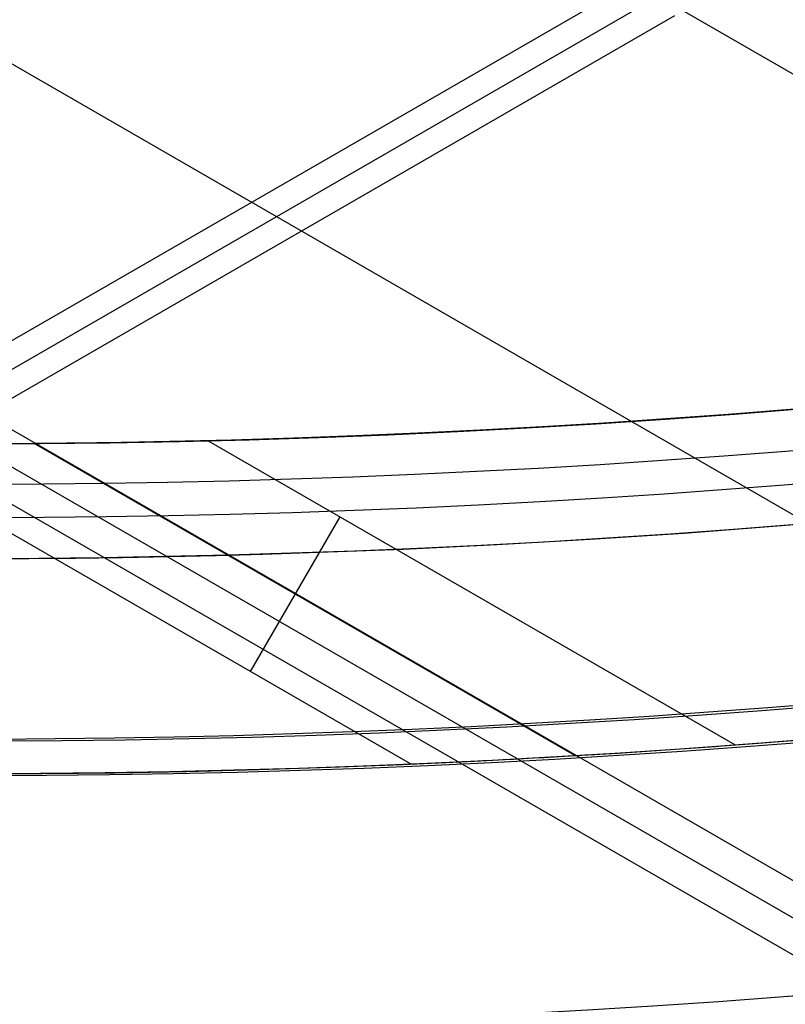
# Model space of a CAD drawing. Extents: x 12963 to 14406, y -2067 to -815.
# Tile 8 of 68: x 13684.5 to 13689.83, y -1689.68 to -1682.81. Entities that reach past the tile are written whole.
import ezdxf

# ---------------------------------------------------------------- set-up
doc = ezdxf.new("R2010")
doc.units = 0
doc.layers.get('0').update_dxf_attribs({"linetype": 'CONTINUOUS'})
doc.layers.add('COLOR', color=7, linetype='CONTINUOUS')

msp = doc.modelspace()

# ---------------------------------------------------------------- linework, layer by layer
for p, q in [((13682.56200385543, -1678.963939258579, 77.3253955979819), (14349.36186909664, -2063.941020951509, 77.32539559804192)), ((13681.23228495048, -1681.267079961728, 77.69572885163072), (14347.1917246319, -2065.758941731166, 77.69572885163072)), ((13027.25572412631, -2064.47933739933, 50.38835026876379), (13688.89009692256, -1682.484554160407, 50.38835026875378)), ((13688.97710943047, -1682.635264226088, 51.14213535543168), (13027.34273662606, -2064.630047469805, 51.14213535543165)), ((13027.42974912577, -2064.780757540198, 51.89592044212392), (13689.0641219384, -1682.785974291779, 51.89592044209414)), ((14341.76188989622, -2065.175377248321, 80.01480223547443), (13680.12751710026, -1683.180594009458, 80.01480223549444)), ((14341.64941436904, -2065.370190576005, 79.04043217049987), (13680.01504157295, -1683.375407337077, 79.04043217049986)), ((14341.53693884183, -2065.565003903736, 78.06606210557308), (13679.90256604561, -1683.570220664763, 78.06606210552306)), ((13687.22248664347, -1688.002173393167, 77.6114496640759), (13683.35212230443, -1685.767617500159, 77.6114496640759)), ((13688.36703550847, -1687.943535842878, 80.31020187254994), (13684.60040345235, -1685.768869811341, 80.31020187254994)), ((13685.81222257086, -1685.749070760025, 83.00895408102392), (13689.48400569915, -1687.868975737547, 83.00895408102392)), ((13686.72959202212, -1686.278714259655, 83.00895408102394), (13686.10653598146, -1687.357878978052, 77.61144966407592))]:
    msp.add_line(p, q)
at = {"extrusion": (0.112475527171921, 0.194813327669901, 0.9743700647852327)}
msp.add_lwpolyline([(-12693.92521337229, -5351.365580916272), (-12694.43576296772, -5351.056612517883), (-12694.94430877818, -5350.742947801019), (-12695.45079038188, -5350.424605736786), (-12695.95514755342, -5350.101606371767), (-12696.45732028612, -5349.773970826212), (-12696.9572488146, -5349.441721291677), (-12697.45487363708, -5349.104881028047), (-12697.95013553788, -5348.763474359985), (-12698.44297560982, -5348.417526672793), (-12698.93333527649, -5348.067064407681), (-12699.42115631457, -5347.712115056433), (-12699.90638087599, -5347.352707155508), (-12700.38895150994, -5346.988870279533), (-12700.86881118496, -5346.620635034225), (-12701.34590331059, -5346.248033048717), (-12701.82017175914, -5345.871096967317), (-12702.29156088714, -5345.489860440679), (-12702.76001555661, -5345.104358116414), (-12703.22548115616, -5344.714625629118), (-12703.68790362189, -5344.320699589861), (-12704.14722945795, -5343.922617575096), (-12704.60340575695, -5343.52041811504), (-12705.05638022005, -5343.114140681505), (-12705.5061011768, -5342.703825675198), (-12705.95251760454, -5342.289514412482), (-12706.39557914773, -5341.871249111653), (-12706.83523613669, -5341.449072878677), (-12707.27143960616, -5341.023029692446), (-12707.70414131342, -5340.59316438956), (-12708.13329375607, -5340.159522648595), (-12708.55885018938, -5339.722150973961), (-12708.98076464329, -5339.281096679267), (-12709.39899193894, -5338.836407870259), (-12709.81348770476, -5338.388133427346), (-12710.22420839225, -5337.936322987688), (-12710.63111129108, -5337.481026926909), (-12711.03415454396, -5337.022296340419), (-12711.43329716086, -5336.560183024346), (-12711.82849903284, -5336.094739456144), (-12712.21972094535, -5335.626018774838), (-12712.60692459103, -5335.154074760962), (-12712.99007258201, -5334.678961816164), (-12713.36912846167, -5334.200734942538), (-12713.74405671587, -5333.719449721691), (-12714.11482278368, -5333.235162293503), (-12714.48139306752, -5332.747929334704), (-12714.84373494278, -5332.257808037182), (-12715.2018167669, -5331.764856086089), (-12715.55560788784, -5331.269131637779), (-12715.90507865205, -5330.770693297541), (-12716.25020041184, -5330.269600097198), (-12716.59094553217, -5329.765911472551), (-12716.9272873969, -5329.259687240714), (-12717.25920041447, -5328.75098757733), (-12717.58666002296, -5328.23987299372), (-12717.90964269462, -5327.726404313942), (-12718.22812593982, -5327.210642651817), (-12718.54208831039, -5326.692649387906), (-12718.85150940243, -5326.172486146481), (-12719.15636985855, -5325.650214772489), (-12719.45665136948, -5325.125897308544), (-12719.75233667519, -5324.59959597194), (-12720.04340956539, -5324.071373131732), (-12720.32985487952, -5323.541291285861), (-12720.61165850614, -5323.00941303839), (-12720.88880738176, -5322.475801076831), (-12721.16128948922, -5321.940518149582), (-12721.42909385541, -5321.403627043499), (-12721.69221054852, -5320.865190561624), (-12721.95063067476, -5320.325271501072), (-12722.20434637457, -5319.783932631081), (-12722.45335081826, -5319.241236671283), (-12722.69763820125, -5318.697246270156), (-12722.9372037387, -5318.152023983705), (-12723.17204365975, -5317.605632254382), (-12723.40215520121, -5317.058133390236), (-12723.62753660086, -5316.509589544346), (-12723.84818709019, -5315.960062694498), (-12724.06410688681, -5315.409614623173), (-12724.27529718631, -5314.858306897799), (-12724.48176015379, -5314.306200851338), (-12724.68349891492, -5313.753357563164), (-12724.8805175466, -5313.199837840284), (-12725.07282106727, -5312.645702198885), (-12725.26041542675, -5312.091010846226), (-12725.44330749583, -5311.535823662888), (-12725.62150505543, -5310.980200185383), (-12725.79501678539, -5310.424199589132), (-12725.96385225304, -5309.867880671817), (-12726.12802190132, -5309.311301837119), (-12726.28753703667, -5308.754521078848), (-12726.44240981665, -5308.197595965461), (-12726.59265323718, -5307.640583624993), (-12726.73828111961, -5307.083540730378), (-12726.87930809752, -5306.526523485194), (-12727.01574960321, -5305.969587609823), (-12727.14762185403, -5305.41278832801), (-12727.2749418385, -5304.856180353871), (-12727.39772730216, -5304.299817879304), (-12727.5159967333, -5303.74375456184), (-12727.6297693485, -5303.188043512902), (-12727.73906507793, -5302.632737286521), (-12727.84390455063, -5302.07788786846), (-12727.94430907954, -5301.523546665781), (-12728.04030064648, -5300.969764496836), (-12728.13190188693, -5300.416591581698), (-12728.21913607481, -5299.864077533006), (-12728.30202710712, -5299.312271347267), (-12728.38059948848, -5298.761221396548), (-12728.45487831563, -5298.210975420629), (-12728.52488926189, -5297.661580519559), (-12728.59065856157, -5297.113083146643), (-12728.65221299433, -5296.565529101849), (-12728.70957986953, -5296.018963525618), (-12728.76278701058, -5295.473430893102), (-12728.81186273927, -5294.9289750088), (-12728.85683586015, -5294.385639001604), (-12728.89773564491, -5293.843465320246), (-12728.93459181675, -5293.302495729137), (-12728.96743453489, -5292.762771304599), (-12728.99629437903, -5292.224332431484), (-12729.02120233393, -5291.687218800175), (-12729.04218977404, -5291.151469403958), (-12729.05928844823, -5290.617122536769), (-12729.07253046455, -5290.084215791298), (-12729.08194827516, -5289.552786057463), (-12729.0875746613, -5289.022869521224), (-12729.08944271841, -5288.494501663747), (-12729.08764350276, -5287.975960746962), (-12729.08222485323, -5287.455927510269), (-12729.07315547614, -5286.934435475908), (-12729.06040436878, -5286.411518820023), (-12729.04394083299, -5285.887212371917), (-12729.02373448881, -5285.36155161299), (-12728.99975528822, -5284.834572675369), (-12728.97197352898, -5284.306312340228), (-12728.94035986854, -5283.776808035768), (-12728.90488533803, -5283.246097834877), (-12728.8655213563, -5282.714220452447), (-12728.822239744, -5282.181215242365), (-12728.77501273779, -5281.647122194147), (-12728.72381300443, -5281.111981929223), (-12728.6686136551, -5280.575835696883), (-12728.60938825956, -5280.038725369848), (-12728.54611086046, -5279.500693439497), (-12728.47875598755, -5278.961783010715), (-12728.40729867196, -5278.422037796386), (-12728.33171446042, -5277.8815021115), (-12728.25197942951, -5277.340220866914), (-12728.16807019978, -5276.798239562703), (-12728.07996394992, -5276.255604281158), (-12727.98763843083, -5275.712361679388), (-12727.89107197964, -5275.168558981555), (-12727.79024353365, -5274.624243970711), (-12727.68513264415, -5274.079464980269), (-12727.57571949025, -5273.53427088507), (-12727.46198489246, -5272.988711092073), (-12727.34391032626, -5272.442835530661), (-12727.22147793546, -5271.896694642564), (-12727.09467054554, -5271.350339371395), (-12726.96347167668, -5270.803821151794), (-12726.82786555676, -5270.257191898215), (-12726.68783713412, -5269.710503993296), (-12726.54337209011, -5269.163810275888), (-12726.39445685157, -5268.617164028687), (-12726.24107860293, -5268.070618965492), (-12726.08322529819, -5267.524229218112), (-12725.92088567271, -5266.978049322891), (-12725.75404925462, -5266.432134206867), (-12725.58270637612, -5265.886539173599), (-12725.40684818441, -5265.341319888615), (-12725.22646665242, -5264.796532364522), (-12725.0415545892, -5264.252232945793), (-12724.85210565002, -5263.708478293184), (-12724.6581143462, -5263.165325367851), (-12724.45957605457, -5262.622831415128), (-12724.25648702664, -5262.081053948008), (-12724.04884439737, -5261.540050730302), (-12723.8366461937, -5260.999879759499), (-12723.61989134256, -5260.46059924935), (-12723.39857967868, -5259.922267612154), (-12723.17271195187, -5259.384943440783), (-12722.942289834, -5258.848685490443), (-12722.70731592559, -5258.313552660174), (-12722.46779376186, -5257.779603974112), (-12722.22372781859, -5257.246898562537), (-12721.97512351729, -5256.715495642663), (-12721.7219872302, -5256.185454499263), (-12721.46432628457, -5255.656834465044), (-12721.20214896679, -5255.129694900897), (-12720.9354645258, -5254.604095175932), (-12720.66428317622, -5254.080094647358), (-12720.38861610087, -5253.557752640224), (-12720.10847545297, -5253.037128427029), (-12719.82387435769, -5252.518281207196), (-12719.53482691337, -5252.001270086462), (-12719.24134819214, -5251.486154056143), (-12718.94345424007, -5250.972991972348), (-12718.64116207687, -5250.461842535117), (-12718.33448969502, -5249.952764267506), (-12718.02345605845, -5249.445815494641), (-12717.70808110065, -5248.94105432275), (-12717.38838572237, -5248.438538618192), (-12717.06439178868, -5247.938325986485), (-12716.73612212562, -5247.440473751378), (-12716.40360051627, -5246.945038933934), (-12716.0668516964, -5246.452078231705), (-12715.72590134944, -5245.96164799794), (-12715.38077610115, -5245.473804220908), (-12715.03150351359, -5244.988602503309), (-12714.67811207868, -5244.506098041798), (-12714.32063121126, -5244.026345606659), (-12713.95909124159, -5243.549399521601), (-12713.59352340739, -5243.075313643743), (-12713.22395984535, -5242.604141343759), (-12712.85043358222, -5242.135935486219), (-12712.4729785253, -5241.670748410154), (-12712.09162945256, -5241.208631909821), (-12711.70642200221, -5240.749637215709), (-12711.31739266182, -5240.293814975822), (-12710.92457875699, -5239.841215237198), (-12710.52801843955, -5239.391887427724), (-12710.12775067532, -5238.94588033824), (-12709.7238152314, -5238.503242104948), (-12709.31625266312, -5238.064020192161), (-12708.90510430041, -5237.628261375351), (-12708.49041223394, -5237.196011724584), (-12708.07221930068, -5236.767316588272), (-12707.65056906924, -5236.342220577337), (-12707.22550582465, -5235.920767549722), (-12706.79707455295, -5235.503000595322), (-12706.36532092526, -5235.088962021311), (-12705.93029128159, -5234.678693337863), (-12705.49203261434, -5234.27223524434), (-12705.05059255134, -5233.869627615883), (-12704.60601933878, -5233.47090949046), (-12704.15836182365, -5233.076119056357), (-12703.70766943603, -5232.685293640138), (-12703.253992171, -5232.298469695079), (-12702.79738057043, -5231.915682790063), (-12702.33788570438, -5231.53696759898), (-12701.87555915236, -5231.162357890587), (-12701.41045298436, -5230.791886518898), (-12700.94261974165, -5230.42558541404), (-12700.47211241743, -5230.063485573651), (-12699.99898443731, -5229.705617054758), (-12699.52328963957, -5229.352008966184), (-12699.04508225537, -5229.002689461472), (-12698.56441688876, -5228.657685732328), (-12698.08134849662, -5228.317024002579), (-12697.59593236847, -5227.980729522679), (-12697.10822410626, -5227.648826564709), (-12696.61827960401, -5227.321338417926), (-12696.12615502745, -5226.998287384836), (-12695.63190679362, -5226.679694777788), (-12695.13559155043, -5226.365580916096)], dxfattribs=at)
at = {"extrusion": (0.1124755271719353, 0.1948133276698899, 0.9743700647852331)}
msp.add_lwpolyline([(-12693.01435559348, -5226.365580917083), (-12693.53542520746, -5226.670372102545), (-12694.05454487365, -5226.980022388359), (-12694.57165131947, -5227.29451397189), (-12695.08668143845, -5227.613827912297), (-12695.59957231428, -5227.937944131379), (-12696.11026124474, -5228.266841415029), (-12696.61868576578, -5228.600497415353), (-12697.12478367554, -5228.938888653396), (-12697.62849305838, -5229.281990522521), (-12698.12975230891, -5229.629777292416), (-12698.62850015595, -5229.982222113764), (-12699.12467568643, -5230.339297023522), (-12699.61821836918, -5230.70097295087), (-12700.1090680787, -5231.067219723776), (-12700.5971651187, -5231.438006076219), (-12701.08245024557, -5231.813299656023), (-12701.56486469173, -5232.193067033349), (-12702.04435018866, -5232.577273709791), (-12702.52084898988, -5232.965884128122), (-12702.99430389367, -5233.358861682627), (-12703.4646582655, -5233.756168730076), (-12703.9318560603, -5234.157766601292), (-12704.39584184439, -5234.563615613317), (-12704.85656081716, -5234.973675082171), (-12705.31395883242, -5235.387903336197), (-12705.76798241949, -5235.806257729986), (-12706.21857880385, -5236.228694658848), (-12706.66569592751, -5236.655169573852), (-12707.10928246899, -5237.085636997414), (-12707.54928786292, -5237.520050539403), (-12707.98566231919, -5237.958362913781), (-12708.41835684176, -5238.400525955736), (-12708.84732324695, -5238.84649063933), (-12709.27251418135, -5239.296207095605), (-12709.69388313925, -5239.749624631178), (-12710.11138447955, -5240.206691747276), (-12710.52497344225, -5240.667356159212), (-12710.93460616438, -5241.131564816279), (-12711.34023969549, -5241.599263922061), (-12711.74183201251, -5242.070398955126), (-12712.13934203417, -5242.544914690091), (-12712.53272963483, -5243.022755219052), (-12712.92195565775, -5243.503863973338), (-12713.30698192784, -5243.988183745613), (-12713.68777126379, -5244.47565671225), (-12714.0642874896, -5244.966224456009), (-12714.43649544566, -5245.459827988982), (-12714.80436099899, -5245.956407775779), (-12715.16785105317, -5246.455903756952), (-12715.52693355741, -5246.95825537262), (-12715.88157751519, -5247.463401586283), (-12716.23175299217, -5247.971280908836), (-12716.57743112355, -5248.481831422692), (-12716.91858412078, -5248.994990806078), (-12717.25518527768, -5249.510696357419), (-12717.58720897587, -5250.02888501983), (-12717.91463068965, -5250.549493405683), (-12718.23742699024, -5251.072457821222), (-12718.55557554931, -5251.597714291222), (-12718.86905514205, -5252.125198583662), (-12719.17784564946, -5252.654846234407), (-12719.48192806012, -5253.186592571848), (-12719.78128447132, -5253.72037274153), (-12720.07589808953, -5254.256121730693), (-12720.36575323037, -5254.793774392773), (-12720.65083531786, -5255.333265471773), (-12720.93113088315, -5255.874529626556), (-12721.20662756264, -5256.417501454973), (-12721.47731409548, -5256.962115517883), (-12721.74318032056, -5257.508306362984), (-12722.00421717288, -5258.056008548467), (-12722.26041667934, -5258.605156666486), (-12722.51177195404, -5259.155685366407), (-12722.75827719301, -5259.70752937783), (-12722.99992766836, -5260.260623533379), (-12723.23671972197, -5260.814902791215), (-12723.46865075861, -5261.370302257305), (-12723.6957192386, -5261.926757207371), (-12723.91792466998, -5262.48420310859), (-12724.13526760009, -5263.042575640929), (-12724.34774960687, -5263.601810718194), (-12724.55537328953, -5264.161844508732), (-12724.75814225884, -5264.722613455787), (-12724.95606112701, -5265.284054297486), (-12725.14913549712, -5265.846104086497), (-12725.33737195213, -5266.408700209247), (-12725.52077804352, -5266.971780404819), (-12725.69936227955, -5267.535282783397), (-12725.87313411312, -5268.099145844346), (-12726.04210392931, -5268.663308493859), (-12726.20628303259, -5269.227710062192), (-12726.36568363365, -5269.792290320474), (-12726.52031883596, -5270.356989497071), (-12726.67020262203, -5270.921748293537), (-12726.81534983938, -5271.486507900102), (-12726.95577618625, -5272.05121001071), (-12727.09149819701, -5272.615796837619), (-12727.22253322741, -5273.180211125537), (-12727.34889943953, -5273.744396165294), (-12727.47061578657, -5274.308295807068), (-12727.58770199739, -5274.871854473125), (-12727.70017856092, -5275.43501717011), (-12727.80806671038, -5275.997729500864), (-12727.91138840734, -5276.559937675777), (-12728.01016632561, -5277.121588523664), (-12728.10442383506, -5277.682629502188), (-12728.1941849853, -5278.243008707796), (-12728.27947448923, -5278.802674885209), (-12728.36031770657, -5279.361577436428), (-12728.43674062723, -5279.919666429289), (-12728.50876985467, -5280.476892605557), (-12728.57643258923, -5281.03320738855), (-12728.63975661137, -5281.588562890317), (-12728.69877026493, -5282.142911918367), (-12728.75350244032, -5282.696207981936), (-12728.80398255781, -5283.248405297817), (-12728.85024055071, -5283.799458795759), (-12728.89230684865, -5284.349324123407), (-12728.9302123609, -5284.897957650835), (-12728.96398845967, -5285.445316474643), (-12728.9936669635, -5285.991358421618), (-12729.01928012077, -5286.536042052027), (-12729.04086059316, -5287.079326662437), (-12729.05844143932, -5287.621172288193), (-12729.07205609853, -5288.161539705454), (-12729.08173837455, -5288.700390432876), (-12729.08752241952, -5289.237686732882), (-12729.08944271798, -5289.773391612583), (-12729.08769105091, -5290.285034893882), (-12729.08241587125, -5290.798131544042), (-12729.07358711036, -5291.312649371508), (-12729.06117497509, -5291.828555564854), (-12729.04514996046, -5292.34581669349), (-12729.02548286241, -5292.864398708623), (-12729.0021447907, -5293.384266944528), (-12728.97510718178, -5293.905386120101), (-12728.94434181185, -5294.427720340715), (-12728.9098208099, -5294.951233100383), (-12728.87151667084, -5295.47588728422), (-12728.82940226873, -5296.001645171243), (-12728.78345086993, -5296.528468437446), (-12728.73363614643, -5297.05631815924), (-12728.67993218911, -5297.585154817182), (-12728.62231352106, -5298.114938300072), (-12728.56075511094, -5298.645627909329), (-12728.49523238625, -5299.177182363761), (-12728.42572124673, -5299.709559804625), (-12728.35219807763, -5300.242717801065), (-12728.27463976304, -5300.776613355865), (-12728.19302369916, -5301.311202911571), (-12728.10732780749, -5301.846442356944), (-12728.01753054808, -5302.382287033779), (-12727.92361093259, -5302.918691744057), (-12727.8255485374, -5303.455610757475), (-12727.72332351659, -5303.992997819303), (-12727.61691661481, -5304.530806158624), (-12727.50630918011, -5305.068988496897), (-12727.39148317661, -5305.607497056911), (-12727.27242119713, -5306.146283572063), (-12727.14910647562, -5306.685299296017), (-12727.02152289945, -5307.224495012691), (-12726.88965502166, -5307.763821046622), (-12726.7534880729, -5308.303227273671), (-12726.61300797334, -5308.842663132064), (-12726.46820134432, -5309.382077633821), (-12726.31905551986, -5309.921419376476), (-12726.16555855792, -5310.460636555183), (-12726.0076992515, -5310.999676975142), (-12725.8454671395, -5311.538488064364), (-12725.67885251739, -5312.077016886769), (-12725.50784644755, -5312.615210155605), (-12725.33244076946, -5313.153014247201), (-12725.15262810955, -5313.690375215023), (-12724.96840189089, -5314.227238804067), (-12724.77975634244, -5314.763550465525), (-12724.58668650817, -5315.299255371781), (-12724.38918825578, -5315.834298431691), (-12724.18725828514, -5316.368624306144), (-12723.98089413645, -5316.90217742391), (-12723.77009419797, -5317.434901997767), (-12723.55485771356, -5317.966742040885), (-12723.33518478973, -5318.497641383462), (-12723.11107640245, -5319.027543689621), (-12722.88253440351, -5319.556392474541), (-12722.64956152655, -5320.084131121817), (-12722.41216139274, -5320.610702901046), (-12722.170338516, -5321.136050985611), (-12721.92409830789, -5321.660118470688), (-12721.67344708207, -5322.182848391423), (-12721.41839205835, -5322.704183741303), (-12721.1589413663, -5323.224067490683), (-12720.89510404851, -5323.742442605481), (-12720.62689006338, -5324.25925206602), (-12720.35431028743, -5324.774438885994), (-12720.07737651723, -5325.28794613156), (-12719.79610147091, -5325.799716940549), (-12719.51049878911, -5326.309694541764), (-12719.22058303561, -5326.817822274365), (-12718.9263696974, -5327.324043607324), (-12718.62787518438, -5327.828302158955), (-12718.32511682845, -5328.330541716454), (-12718.01811288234, -5328.830706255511), (-12717.70688251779, -5329.328739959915), (-12717.39144582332, -5329.824587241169), (-12717.07182380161, -5330.318192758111), (-12716.74803836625, -5330.809501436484), (-12716.42011233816, -5331.298458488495), (-12716.08806944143, -5331.785009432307), (-12715.75193429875, -5332.269100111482), (-12715.41173242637, -5332.750676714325), (-12715.06749022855, -5333.229685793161), (-12714.71923499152, -5333.706074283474), (-12714.36699487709, -5334.179789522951), (-12714.01079891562, -5334.650779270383), (-12713.6506769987, -5335.118991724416), (-12713.28665987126, -5335.584375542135), (-12712.91877912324, -5336.046879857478), (-12712.54706718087, -5336.506454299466), (-12712.17155729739, -5336.963049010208), (-12711.79228354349, -5337.416614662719), (-12711.40928079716, -5337.867102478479), (-12711.0225847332, -5338.314464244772), (-12710.63223181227, -5338.758652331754), (-12710.23825926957, -5339.199619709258), (-12709.84070510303, -5339.637319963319), (-12709.43960806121, -5340.071707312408), (-12709.03500763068, -5340.502736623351), (-12708.62694402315, -5340.930363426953), (-12708.21545816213, -5341.354543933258), (-12707.80059166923, -5341.775235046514), (-12707.38238685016, -5342.192394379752), (-12706.96088668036, -5342.605980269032), (-12706.53613479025, -5343.015951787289), (-12706.10817545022, -5343.422268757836), (-12705.67705355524, -5343.824891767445), (-12705.24281460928, -5344.223782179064), (-12704.80550470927, -5344.618902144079), (-12704.3651705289, -5345.010214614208), (-12703.92185930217, -5345.397683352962), (-12703.47561880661, -5345.781272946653), (-12703.02649734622, -5346.160948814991), (-12702.57454373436, -5346.536677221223), (-12702.1198072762, -5346.908425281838), (-12701.66233775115, -5347.276160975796), (-12701.20218539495, -5347.639853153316), (-12700.7394008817, -5347.999471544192), (-12700.27403530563, -5348.354986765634), (-12699.80614016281, -5348.706370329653), (-12699.33576733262, -5349.053594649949), (-12698.8629690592, -5349.396633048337), (-12698.38779793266, -5349.735459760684), (-12697.91030687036, -5350.070049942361), (-12697.43054909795, -5350.400379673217), (-12696.94857813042, -5350.726425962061), (-12696.46444775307, -5351.048166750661), (-12695.97821200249, -5351.365580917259)], dxfattribs=at)
at = {"extrusion": (0.1124755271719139, 0.1948133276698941, 0.9743700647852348)}
msp.add_lwpolyline([(-12699.37540150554, -5226.365580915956), (-12699.85081632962, -5226.700698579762), (-12700.32397979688, -5227.039889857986), (-12700.79484275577, -5227.383131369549), (-12701.26335635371, -5227.730398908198), (-12701.72947205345, -5228.081667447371), (-12702.1931416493, -5228.436911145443), (-12702.65431728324, -5228.796103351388), (-12703.11295146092, -5229.159216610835), (-12703.56899706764, -5229.526222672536), (-12704.02240738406, -5229.897092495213), (-12704.47313610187, -5230.271796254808), (-12704.92113733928, -5230.65030335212), (-12705.36636565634, -5231.032582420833), (-12705.80877607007, -5231.418601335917), (-12706.24832406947, -5231.808327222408), (-12706.68496563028, -5232.20172646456), (-12707.11865722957, -5232.59876471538), (-12707.54935586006, -5232.999406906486), (-12707.97701904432, -5233.403617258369), (-12708.40160484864, -5233.811359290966), (-12708.8230718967, -5234.222595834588), (-12709.241379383, -5234.637289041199), (-12709.65648708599, -5235.055400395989), (-12710.06835538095, -5235.476890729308), (-12710.47694525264, -5235.901720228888), (-12710.88221830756, -5236.329848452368), (-12711.28413678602, -5236.761234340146), (-12711.68266357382, -5237.195836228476), (-12712.07776221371, -5237.633611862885), (-12712.46939691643, -5238.074518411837), (-12712.85753257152, -5238.51851248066), (-12713.24213475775, -5238.965550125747), (-12713.62316975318, -5239.415586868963), (-12714.00060454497, -5239.868577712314), (-12714.37440683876, -5240.324477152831), (-12714.7445450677, -5240.783239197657), (-12715.11098840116, -5241.244817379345), (-12715.47370675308, -5241.70916477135), (-12715.83267078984, -5242.176234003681), (-12716.18785193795, -5242.645977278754), (-12716.53922239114, -5243.118346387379), (-12716.88675511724, -5243.593292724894), (-12717.23042386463, -5244.070767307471), (-12717.57020316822, -5244.550720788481), (-12717.90606835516, -5245.033103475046), (-12718.23799555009, -5245.517865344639), (-12718.56596167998, -5246.004956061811), (-12718.88994447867, -5246.494324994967), (-12719.20992249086, -5246.985921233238), (-12719.52587507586, -5247.479693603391), (-12719.83778241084, -5247.975590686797), (-12720.14562549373, -5248.473560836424), (-12720.44938614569, -5248.973552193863), (-12720.74904701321, -5249.475512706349), (-12721.04459156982, -5249.979390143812), (-12721.33600411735, -5250.485132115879), (-12721.62326978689, -5250.992686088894), (-12721.90637453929, -5251.501999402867), (-12722.18530516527, -5252.013019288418), (-12722.46004928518, -5252.525692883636), (-12722.73059534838, -5253.039967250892), (-12722.99693263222, -5253.555789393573), (-12723.25905124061, -5254.073106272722), (-12723.51694210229, -5254.591864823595), (-12723.77059696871, -5255.112011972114), (-12724.02000841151, -5255.633494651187), (-12724.26516981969, -5256.156259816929), (-12724.50607539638, -5256.680254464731), (-12724.74272015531, -5257.205425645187), (-12724.97509991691, -5257.731720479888), (-12725.20321130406, -5258.25908617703), (-12725.42705173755, -5258.787470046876), (-12725.64661943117, -5259.31681951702), (-12725.86191338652, -5259.847082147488), (-12726.07293338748, -5260.378205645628), (-12726.27967999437, -5260.910137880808), (-12726.48215453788, -5261.442826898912), (-12726.68035911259, -5261.976220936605), (-12726.87429657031, -5262.510268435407), (-12727.0639705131, -5263.044918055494), (-12727.24938528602, -5263.580118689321), (-12727.4305459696, -5264.115819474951), (-12727.60745837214, -5264.651969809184), (-12727.78012902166, -5265.188519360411), (-12727.94856515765, -5265.725418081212), (-12728.11277472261, -5266.262616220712), (-12728.27276635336, -5266.800064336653), (-12728.42854937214, -5267.337713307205), (-12728.58013377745, -5267.875514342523), (-12728.7275302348, -5268.413418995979), (-12728.87075006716, -5268.95137917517), (-12729.00980524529, -5269.489347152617), (-12729.14470837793, -5270.027275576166), (-12729.2754727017, -5270.565117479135), (-12729.40211207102, -5271.102826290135), (-12729.52464094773, -5271.64035584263), (-12729.64307439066, -5272.17766038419), (-12729.75742804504, -5272.714694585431), (-12729.86771813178, -5273.251413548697), (-12729.97396143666, -5273.787772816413), (-12730.07617529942, -5274.323728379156), (-12730.17437760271, -5274.859236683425), (-12730.26858676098, -5275.394254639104), (-12730.3588217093, -5275.928739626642), (-12730.44510189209, -5276.462649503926), (-12730.52744725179, -5276.995942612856), (-12730.60587821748, -5277.528577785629), (-12730.68041569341, -5278.06051435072), (-12730.75108104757, -5278.591712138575), (-12730.81789610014, -5279.122131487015), (-12730.88088311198, -5279.651733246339), (-12730.94006477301, -5280.180478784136), (-12730.99546419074, -5280.708329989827), (-12731.04710487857, -5281.235249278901), (-12731.09501074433, -5281.761199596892), (-12731.13920607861, -5282.286144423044), (-12731.17971554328, -5282.810047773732), (-12731.21656415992, -5283.332874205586), (-12731.24977729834, -5283.854588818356), (-12731.27938066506, -5284.375157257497), (-12731.30540029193, -5284.894545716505), (-12731.32786252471, -5285.412720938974), (-12731.34679401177, -5285.929650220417), (-12731.36222169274, -5286.445301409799), (-12731.37417278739, -5286.959642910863), (-12731.38267478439, -5287.472643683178), (-12731.38775543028, -5287.984273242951), (-12731.38944271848, -5288.49450166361), (-12731.3876952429, -5289.013750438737), (-12731.38243302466, -5289.534449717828), (-12731.37362656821, -5290.056567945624), (-12731.3612466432, -5290.580072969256), (-12731.34526429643, -5291.104932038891), (-12731.32565086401, -5291.63111180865), (-12731.30237798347, -5292.158578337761), (-12731.2754176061, -5292.68729709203), (-12731.24474200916, -5293.217232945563), (-12731.21032380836, -5293.748350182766), (-12731.17213597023, -5294.280612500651), (-12731.13015182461, -5294.81398301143), (-12731.08434507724, -5295.348424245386), (-12731.03468982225, -5295.883898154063), (-12730.98116055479, -5296.420366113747), (-12730.92373218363, -5296.957788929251), (-12730.86238004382, -5297.496126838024), (-12730.79707990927, -5298.03533951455), (-12730.72780800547, -5298.575386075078), (-12730.65454102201, -5299.116225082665), (-12730.57725612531, -5299.65781455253), (-12730.49593097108, -5300.200111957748), (-12730.41054371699, -5300.743074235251), (-12730.32107303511, -5301.286657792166), (-12730.22749812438, -5301.830818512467), (-12730.12979872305, -5302.375511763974), (-12730.02795512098, -5302.920692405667), (-12729.9219481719, -5303.46631479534), (-12729.81175930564, -5304.012332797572), (-12729.69737054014, -5304.558699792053), (-12729.57876449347, -5305.10536868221), (-12729.45592439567, -5305.652291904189), (-12729.32883410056, -5306.199421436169), (-12729.19747809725, -5306.746708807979), (-12729.06184152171, -5307.294105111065), (-12728.92191016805, -5307.841561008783), (-12728.77767049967, -5308.389026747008), (-12728.62910966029, -5308.93645216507), (-12728.47621548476, -5309.483786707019), (-12728.31897650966, -5310.030979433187), (-12728.15738198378, -5310.577979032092), (-12727.99142187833, -5311.124733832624), (-12727.82108689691, -5311.671191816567), (-12727.64636848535, -5312.217300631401), (-12727.46725884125, -5312.763007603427), (-12727.28375092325, -5313.308259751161), (-12727.09583846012, -5313.853003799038), (-12726.90351595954, -5314.397186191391), (-12726.70677871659, -5314.940753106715), (-12726.50562282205, -5315.483650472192), (-12726.30004517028, -5316.025823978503), (-12726.09004346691, -5316.567219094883), (-12725.87561623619, -5317.107781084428), (-12725.65676282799, -5317.647455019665), (-12725.43348342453, -5318.186185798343), (-12725.20577904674, -5318.72391815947), (-12724.97365156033, -5319.260596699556), (-12724.73710368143, -5319.796165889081), (-12724.49613898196, -5320.330570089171), (-12724.25076189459, -5320.863753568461), (-12724.0009777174, -5321.395660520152), (-12723.74679261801, -5321.926235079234), (-12723.48821363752, -5322.455421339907), (-12723.22524869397, -5322.983163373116), (-12722.95790658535, -5323.509405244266), (-12722.68619699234, -5324.034091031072), (-12722.41013048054, -5324.557164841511), (-12722.12971850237, -5325.078570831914), (-12721.84497339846, -5325.598253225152), (-12721.55590839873, -5326.116156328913), (-12721.26253762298, -5326.632224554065), (-12720.96487608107, -5327.146402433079), (-12720.66293967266, -5327.658634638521), (-12720.35674518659, -5328.168866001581), (-12720.04631029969, -5328.677041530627), (-12719.73165357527, -5329.183106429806), (-12719.41279446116, -5329.687006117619), (-12719.08975328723, -5330.188686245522), (-12718.76255126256, -5330.688092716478), (-12718.4312104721, -5331.185171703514), (-12718.09575387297, -5331.679869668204), (-12717.75620529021, -5332.172133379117), (-12717.41258941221, -5332.661909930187), (-12717.06493178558, -5333.149146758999), (-12716.71325880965, -5333.633791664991), (-12716.35759773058, -5334.115792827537), (-12715.99797663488, -5334.595098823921), (-12715.63442444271, -5335.071658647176), (-12715.26697090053, -5335.545421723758), (-12714.89564657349, -5336.016337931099), (-12714.52048283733, -5336.484357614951), (-12714.14151186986, -5336.94943160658), (-12713.75876664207, -5337.411511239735), (-12713.37228090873, -5337.870548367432), (-12712.98208919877, -5338.326495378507), (-12712.58822680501, -5338.779305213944), (-12712.19072977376, -5339.228931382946), (-12711.78963489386, -5339.675327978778), (-12711.38497968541, -5340.118449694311), (-12710.97680238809, -5340.558251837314), (-12710.56514194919, -5340.994690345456), (-12710.15003801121, -5341.427721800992), (-12709.73153089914, -5341.857303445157), (-12709.30966160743, -5342.283393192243), (-12708.88447178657, -5342.705949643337), (-12708.45600372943, -5343.12493209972), (-12708.02430035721, -5343.54030057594), (-12707.58940520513, -5343.952015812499), (-12707.15136240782, -5344.360039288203), (-12706.71021668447, -5344.764333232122), (-12706.26601332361, -5345.164860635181), (-12705.81879816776, -5345.561585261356), (-12705.36861759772, -5345.954471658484), (-12704.91551851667, -5346.343485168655), (-12704.45954833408, -5346.728591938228), (-12704.00075494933, -5347.109758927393), (-12703.53918673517, -5347.486953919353), (-12703.07489252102, -5347.860145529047), (-12702.607921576, -5348.229303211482), (-12702.1383235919, -5348.594397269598), (-12701.66614866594, -5348.955398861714), (-12701.19144728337, -5349.312280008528), (-12700.71427029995, -5349.665013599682), (-12700.2346689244, -5350.013573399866), (-12699.75269470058, -5350.357934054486), (-12699.26839948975, -5350.698071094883), (-12698.78183545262, -5351.033960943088), (-12698.2930550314, -5351.365580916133)], dxfattribs=at)
at = {"extrusion": (0.1124755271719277, 0.1948133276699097, 0.9743700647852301)}
msp.add_lwpolyline([(-12700.13301897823, -5351.365580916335), (-12700.598949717, -5351.028257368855), (-12701.06260912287, -5350.686997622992), (-12701.52395032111, -5350.341825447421), (-12701.98292674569, -5349.992765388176), (-12702.43949215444, -5349.639842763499), (-12702.89360064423, -5349.283083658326), (-12703.34520666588, -5348.922514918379), (-12703.7942650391, -5348.558164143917), (-12704.24073096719, -5348.190059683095), (-12704.68456005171, -5347.818230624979), (-12705.1257083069, -5347.442706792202), (-12705.56413217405, -5347.063518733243), (-12705.9997885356, -5346.680697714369), (-12706.43263472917, -5346.294275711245), (-12706.86262856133, -5345.904285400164), (-12707.28972832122, -5345.510760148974), (-12707.71389279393, -5345.113734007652), (-12708.13508127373, -5344.713241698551), (-12708.553253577, -5344.309318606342), (-12708.96837005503, -5343.902000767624), (-12709.38039160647, -5343.491324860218), (-12709.78927968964, -5343.077328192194), (-12710.19499633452, -5342.660048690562), (-12710.59750415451, -5342.239524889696), (-12710.99676635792, -5341.815795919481), (-12711.39274675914, -5341.388901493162), (-12711.78540978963, -5340.958881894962), (-12712.1747205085, -5340.525777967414), (-12712.56064461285, -5340.08963109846), (-12712.94314844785, -5339.650483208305), (-12713.32219901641, -5339.208376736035), (-12713.69776398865, -5338.763354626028), (-12714.06981171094, -5338.31546031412), (-12714.43831121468, -5337.864737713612), (-12714.80323222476, -5337.411231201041), (-12715.16454516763, -5336.954985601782), (-12715.52222117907, -5336.496046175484), (-12715.87623211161, -5336.034458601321), (-12716.22655054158, -5335.570268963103), (-12716.57314977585, -5335.103523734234), (-12716.91600385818, -5334.634269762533), (-12717.25508757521, -5334.162554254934), (-12717.59037646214, -5333.688424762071), (-12717.92184680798, -5333.211929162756), (-12718.24947566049, -5332.733115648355), (-12718.57324083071, -5332.252032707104), (-12718.89312089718, -5331.768729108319), (-12719.20909520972, -5331.283253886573), (-12719.52114389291, -5330.795656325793), (-12719.82924784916, -5330.30598594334), (-12720.13338876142, -5329.814292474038), (-12720.43354909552, -5329.320625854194), (-12720.72971210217, -5328.825036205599), (-12721.02186181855, -5328.32757381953), (-12721.30998306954, -5327.828289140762), (-12721.59406146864, -5327.327232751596), (-12721.87408341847, -5326.824455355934), (-12722.15003611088, -5326.320007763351), (-12722.42190752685, -5325.813940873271), (-12722.68968643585, -5325.30630565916), (-12722.95336239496, -5324.797153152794), (-12723.21292574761, -5324.286534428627), (-12723.46836762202, -5323.774500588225), (-12723.71967992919, -5323.261102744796), (-12723.96685536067, -5322.746392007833), (-12724.20988738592, -5322.230419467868), (-12724.44877024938, -5321.713236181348), (-12724.68349896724, -5321.194893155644), (-12724.91406932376, -5320.675441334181), (-12725.14047786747, -5320.154931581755), (-12725.36272190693, -5319.633414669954), (-12725.58079950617, -5319.110941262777), (-12725.79470947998, -5318.587561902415), (-12726.00445138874, -5318.063326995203), (-12726.21002553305, -5317.538286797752), (-12726.41143294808, -5317.012491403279), (-12726.60867539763, -5316.485990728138), (-12726.80175536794, -5315.958834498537), (-12726.9906760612, -5315.431072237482), (-12727.17544138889, -5314.902753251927), (-12727.35605596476, -5314.373926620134), (-12727.53252509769, -5313.844641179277), (-12727.70485478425, -5313.314945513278), (-12727.87305170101, -5312.784887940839), (-12728.03712319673, -5312.254516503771), (-12728.19707728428, -5311.723878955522), (-12728.35292263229, -5311.193022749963), (-12728.50466855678, -5310.661995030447), (-12728.65232501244, -5310.130842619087), (-12728.79590258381, -5309.599612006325), (-12728.93541247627, -5309.068349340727), (-12729.07086650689, -5308.537100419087), (-12729.20227709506, -5308.005910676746), (-12729.32965725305, -5307.474825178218), (-12729.45302057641, -5306.943888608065), (-12729.57238123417, -5306.413145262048), (-12729.68775395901, -5305.882639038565), (-12729.79915403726, -5305.352413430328), (-12729.9065972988, -5304.82251151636), (-12730.01010010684, -5304.292975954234), (-12730.10967934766, -5303.763848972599), (-12730.2053524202, -5303.235172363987), (-12730.2971372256, -5302.70698747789), (-12730.38505215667, -5302.179335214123), (-12730.46911608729, -5301.652256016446), (-12730.54934836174, -5301.125789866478), (-12730.62576878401, -5300.599976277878), (-12730.69839760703, -5300.0748542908), (-12730.76725552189, -5299.550462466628), (-12730.83236364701, -5299.026838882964), (-12730.8937435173, -5298.504021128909), (-12730.9514170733, -5297.982046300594), (-12731.00540665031, -5297.460950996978), (-12731.05573496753, -5296.940771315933), (-12731.10242511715, -5296.421542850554), (-12731.14550055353, -5295.903300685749), (-12731.18498508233, -5295.3860793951), (-12731.22090284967, -5294.869913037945), (-12731.25327833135, -5294.35483515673), (-12731.28213632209, -5293.840878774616), (-12731.30750192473, -5293.328076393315), (-12731.32940053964, -5292.816459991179), (-12731.347857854, -5292.306061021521), (-12731.36289983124, -5291.796910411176), (-12731.37455270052, -5291.289038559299), (-12731.38284294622, -5290.782475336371), (-12731.38779729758, -5290.277250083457), (-12731.38944271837, -5289.773391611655), (-12731.38764992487, -5289.247453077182), (-12731.38225098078, -5288.720026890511), (-12731.37321524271, -5288.191145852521), (-12731.36051234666, -5287.660843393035), (-12731.34411222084, -5287.129153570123), (-12731.32398509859, -5286.596111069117), (-12731.30010153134, -5286.061751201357), (-12731.27243240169, -5285.526109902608), (-12731.24094893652, -5284.989223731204), (-12731.20562272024, -5284.451129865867), (-12731.16642570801, -5283.911866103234), (-12731.12333023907, -5283.371470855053), (-12731.07630905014, -5282.829983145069), (-12731.02533528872, -5282.287442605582), (-12730.97038252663, -5281.743889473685), (-12730.91142477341, -5281.199364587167), (-12730.84843648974, -5280.653909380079), (-12730.78139260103, -5280.107565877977), (-12730.71026851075, -5279.560376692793), (-12730.635040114, -5279.012385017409), (-12730.55568381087, -5278.463634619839), (-12730.4721765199, -5277.914169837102), (-12730.38449569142, -5277.364035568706), (-12730.2926193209, -5276.81327726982), (-12730.19652596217, -5276.261940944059), (-12730.09619474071, -5275.710073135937), (-12729.99160536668, -5275.157720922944), (-12729.882738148, -5274.60493190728), (-12729.76957400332, -5274.051754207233), (-12729.65209447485, -5273.498236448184), (-12729.53028174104, -5272.944427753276), (-12729.40411862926, -5272.3903777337), (-12729.27358862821, -5271.836136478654), (-12729.13867590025, -5271.281754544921), (-12728.9993652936, -5270.727282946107), (-12728.85564235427, -5270.172773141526), (-12728.70749333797, -5269.618277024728), (-12728.55490522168, -5269.063846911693), (-12728.39786571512, -5268.50953552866), (-12728.23636327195, -5267.955395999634), (-12728.07038710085, -5267.401481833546), (-12727.89992717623, -5266.847846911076), (-12727.72497424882, -5266.294545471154), (-12727.54551985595, -5265.741632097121), (-12727.36155633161, -5265.189161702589), (-12727.17307681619, -5264.637189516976), (-12726.98007526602, -5264.085771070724), (-12726.78254646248, -5263.534962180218), (-12726.58048602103, -5262.984818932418), (-12726.37389039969, -5262.435397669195), (-12726.16275690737, -5261.886754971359), (-12725.94708371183, -5261.338947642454), (-12725.72686984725, -5260.792032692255), (-12725.50211522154, -5260.246067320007), (-12725.27282062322, -5259.701108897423), (-12725.03898772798, -5259.157214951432), (-12724.80061910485, -5258.61444314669), (-12724.55771822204, -5258.072851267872), (-12724.31028945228, -5257.53249720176), (-12724.05833807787, -5256.993438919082), (-12723.80187029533, -5256.455734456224), (-12723.54089321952, -5255.919441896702), (-12723.27541488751, -5255.384619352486), (-12723.00544426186, -5254.851324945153), (-12722.73099123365, -5254.319616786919), (-12722.45206662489, -5253.789552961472), (-12722.16868219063, -5253.261191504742), (-12721.88085062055, -5252.734590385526), (-12721.58858554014, -5252.209807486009), (-12721.29190151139, -5251.686900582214), (-12720.99081403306, -5251.165927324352), (-12720.68533954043, -5250.64694521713), (-12720.37549540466, -5250.130011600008), (-12720.06129993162, -5249.615183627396), (-12719.74277236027, -5249.102518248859), (-12719.41993286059, -5248.592072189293), (-12719.09280253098, -5248.083901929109), (-12718.76140339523, -5247.578063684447), (-12718.42575839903, -5247.074613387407), (-12718.08589140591, -5246.573606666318), (-12717.74182719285, -5246.075098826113), (-12717.39359144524, -5245.579144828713), (-12717.04121075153, -5245.085799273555), (-12716.68471259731, -5244.595116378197), (-12716.32412535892, -5244.10714995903), (-12715.95947829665, -5243.621953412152), (-12715.59080154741, -5243.139579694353), (-12715.21812611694, -5242.660081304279), (-12714.84148387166, -5242.183510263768), (-12714.4609075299, -5241.709918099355), (-12714.07643065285, -5241.239355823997), (-12713.68808763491, -5240.771873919), (-12713.29591369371, -5240.307522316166), (-12712.89994485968, -5239.846350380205), (-12712.50021796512, -5239.388406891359), (-12712.09677063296, -5238.933740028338), (-12711.68964126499, -5238.482397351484), (-12711.27886902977, -5238.034425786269), (-12710.86449385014, -5237.589871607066), (-12710.44655639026, -5237.148780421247), (-12710.02509804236, -5236.711197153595), (-12709.60016091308, -5236.277166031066), (-12709.17178780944, -5235.846730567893), (-12708.74002222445, -5235.419933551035), (-12708.30490832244, -5234.996817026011), (-12707.86649092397, -5234.577422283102), (-12707.42481549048, -5234.161789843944), (-12706.97992810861, -5233.749959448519), (-12706.53187547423, -5233.341970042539), (-12706.08070487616, -5232.937859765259), (-12705.62646417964, -5232.537665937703), (-12705.16920180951, -5232.141425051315), (-12704.70896673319, -5231.749172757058), (-12704.24580844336, -5231.360943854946), (-12703.77977694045, -5230.976772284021), (-12703.31092271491, -5230.596691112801), (-12702.83929672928, -5230.220732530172), (-12702.36495040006, -5229.848927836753), (-12701.88793557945, -5229.481307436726), (-12701.40830453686, -5229.117900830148), (-12700.92610994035, -5228.758736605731), (-12700.44140483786, -5228.403842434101), (-12699.95424263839, -5228.053245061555), (-12699.46467709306, -5227.706970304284), (-12698.97276227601, -5227.365043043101), (-12698.47855256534, -5227.027487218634), (-12697.98210262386, -5226.694325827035), (-12697.48346737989, -5226.365580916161)], dxfattribs=at)
for points in [[(13679.79277394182, -1686.442987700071), (13680.23234828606, -1686.467704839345), (13680.67206868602, -1686.489737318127), (13681.11191827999, -1686.509084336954), (13681.55188020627, -1686.525745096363), (13681.99193760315, -1686.539718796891), (13682.43207360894, -1686.551004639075), (13682.87227136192, -1686.559601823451), (13683.3125140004, -1686.565509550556), (13683.75278466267, -1686.568727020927), (13684.19306648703, -1686.5692534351), (13684.63334261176, -1686.567087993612), (13685.07359617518, -1686.562229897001), (13685.51381031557, -1686.554678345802), (13685.95396817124, -1686.544432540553), (13686.39405288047, -1686.531491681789), (13686.83404758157, -1686.515854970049), (13687.27393541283, -1686.497521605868), (13687.71369951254, -1686.476490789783), (13688.15332301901, -1686.452761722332), (13688.59278907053, -1686.426333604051), (13689.03208080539, -1686.397205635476), (13689.4711813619, -1686.365377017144), (13689.91007387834, -1686.330846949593)], [(13679.70381704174, -1687.94031068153), (13680.15258205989, -1687.965544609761), (13680.6014961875, -1687.988037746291), (13681.05054221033, -1688.007789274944), (13681.49970291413, -1688.024798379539), (13681.94896108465, -1688.039064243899), (13682.39829950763, -1688.050586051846), (13682.84770096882, -1688.059362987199), (13683.29714825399, -1688.065394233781), (13683.74662414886, -1688.068678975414), (13684.1961114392, -1688.069216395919), (13684.64559291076, -1688.067005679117), (13685.09505134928, -1688.06204600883), (13685.54446954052, -1688.05433656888), (13685.99383027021, -1688.043876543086), (13686.44311632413, -1688.030665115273), (13686.89231048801, -1688.014701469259), (13687.34139554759, -1687.995984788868), (13687.79035428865, -1687.974514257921), (13688.23916949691, -1687.950289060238), (13688.68782395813, -1687.923308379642), (13689.13630045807, -1687.893571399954), (13689.58458178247, -1687.861077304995), (13690.03265071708, -1687.825825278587)]]:
    msp.add_lwpolyline(points)
for centre, radius, start, end in [((13684.04743158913, -1614.828569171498, 89.37470231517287), 73.24245578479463, 209.9999999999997, 29.99999999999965), ((13684.04743157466, -1614.828569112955, 88.63012703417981), 71.44457953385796, 210.0000000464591, 29.99999995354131), ((13684.04743158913, -1614.828569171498, 89.05580518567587), 71.21139006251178, 210.0000000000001, 29.99999999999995), ((13684.04743158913, -1614.828569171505, 88.12500292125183), 70.93945536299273, 254.9999999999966, 345.000000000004), ((13684.04743158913, -1614.828569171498, 68.68735261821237), 73.24245578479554, 211.1713425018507, 311.5923049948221), ((13684.04743158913, -1614.828569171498, 67.93735261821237), 70.94245578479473, 213.8367835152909, 313.7266063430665), ((13684.04743158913, -1614.828569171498, 46.50000292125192), 71.74245578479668, 232.4999999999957, 299.9999328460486)]:
    msp.add_arc(centre, radius, start, end)
at = {"extrusion": (0, 0, -1)}
for centre, radius, start, end in [((-13684.04743158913, -1614.828569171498, -89.37470231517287), 70.94245578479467, 150.0000000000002, 330.0000000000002), ((-13684.04743158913, -1614.828569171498, -46.50000292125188), 70.94245578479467, 150.0000000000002, 330.0000000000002), ((-13684.04743158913, -1614.828569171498, -259.6250029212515), 65.00000000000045, 149.9999999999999, 329.9999999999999), ((-13684.04743158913, -1614.828569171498, -259.6250029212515), 64, 150.0000000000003, 330.0000000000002)]:
    msp.add_arc(centre, radius, start, end, dxfattribs=at)
at = {"extrusion": (0.4871850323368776, 0.843829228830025, -0.2249510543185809)}
msp.add_arc((-12485.23439256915, 1368.995676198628, 5226.365580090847), 223.6484129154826, 200.1935262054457, 201.7132034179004, dxfattribs=at)
at = {"extrusion": (-0.4871850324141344, -0.8438292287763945, 0.2249510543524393)}
msp.add_arc((12429.5010227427, 1380.873087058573, -5226.365581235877), 284.1958202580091, 340.5530202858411, 341.7331769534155, dxfattribs=at)
at = {"layer": 'COLOR', "extrusion": (0, 0, -1)}
for centre, radius, start, end in [((-13684.04743872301, -1614.828586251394, 10.54089386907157), 152.392098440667, 333.3815781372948, 153.3815781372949), ((-13684.04743872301, -1614.828586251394, 10.54089386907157), 152.3920984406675, 153.3815781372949, 333.3815781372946), ((-13684.04743872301, -1614.828586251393, -43.50000292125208), 75.00000000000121, 243.3815781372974, 63.38157813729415), ((-13684.04743872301, -1614.828586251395, -32.97295255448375), 74.9999999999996, 243.3815781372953, 63.38157813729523), ((-13684.047438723, -1614.828586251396, -43.50000292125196), 73.0000000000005, 243.3815781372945, 63.38157813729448), ((-13684.047438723, -1614.828586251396, -43.50000292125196), 73.0000000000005, 243.3815781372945, 63.38157813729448), ((-13684.04743872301, -1614.828586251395, -33.39918206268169), 72.99999999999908, 243.3815781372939, 63.38157813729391), ((-13684.04743872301, -1614.828586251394, -18.68835025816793), 83.81579491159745, 153.3815781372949, 333.3815781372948), ((-13684.047438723, -1614.828586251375, -26.2000005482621), 61.09154780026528, 153.3815781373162, 333.3815781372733), ((-13684.04743872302, -1614.828586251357, -22.44590218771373), 75.00000000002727, 243.3815781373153, 333.3815781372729), ((-13684.04743872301, -1614.828586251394, -17.30945272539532), 81.95014076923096, 262.6396124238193, 314.1043243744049)]:
    msp.add_arc(centre, radius, start, end, dxfattribs=at)
at = {"layer": 'COLOR'}
for centre, radius, start, end in [((13684.04743872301, -1614.828586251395, -35.79999945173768), 153, 26.61842186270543, 206.618421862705), ((13684.04743872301, -1614.828586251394, -11.46081713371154), 152.9999999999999, 26.61842186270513, 206.6184218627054), ((13684.04743872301, -1614.828586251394, -23.63040829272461), 153.0000000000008, 26.61842186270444, 206.6184218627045), ((13684.047438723, -1614.828586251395, -10.90949982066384), 152.8342956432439, 26.61842186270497, 206.6184218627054), ((13684.04743872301, -1614.828586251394, -11.46081713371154), 153, 206.6184218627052, 26.6184218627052), ((13684.04743872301, -1614.828586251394, -35.79999945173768), 153, 206.6184218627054, 26.61842186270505), ((13684.04743872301, -1614.828586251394, -23.63040829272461), 153.0000000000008, 206.618421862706, 26.61842186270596), ((13684.047438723, -1614.828586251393, -10.90949982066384), 152.8342956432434, 206.6184218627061, 26.61842186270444), ((13684.04743872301, -1614.828586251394, -35.79999945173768), 150, 206.6184218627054, 26.61842186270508), ((13684.047438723, -1614.828586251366, 23.29836120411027), 73.00000000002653, 253.2152822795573, 295.0338760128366)]:
    msp.add_arc(centre, radius, start, end, dxfattribs=at)

doc.saveas('drawing.dxf')
